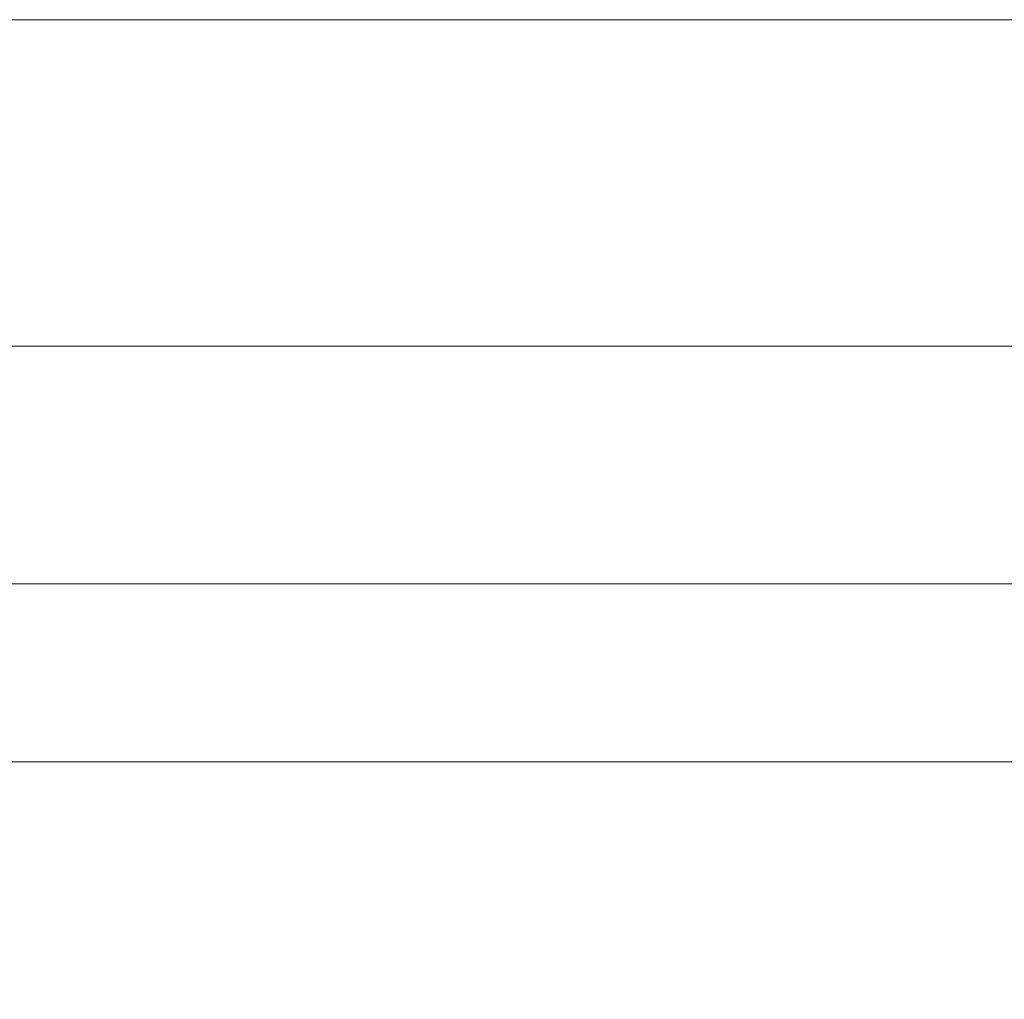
# Model space of a CAD drawing. Header units: millimetres. Extents: x -13532 to 2392, y -5241 to 5322.
# Tile 93 of 256: x -11077 to -11064, y 1073 to 1086. Entities that reach past the tile are written whole.
import ezdxf

# ---------------------------------------------------------------- set-up
doc = ezdxf.new("R2010")
doc.units = ezdxf.units.MM
doc.layers.get('Defpoints').update_dxf_attribs({"true_color": 0xdae6d4})
for name, color, linetype, lineweight, true_color in [('a___wymiary', 7, 'Continuous', 5, 0x666666), ('drzwi - AGP1', 7, 'Continuous', 13, 0x7f7f7f), ('WYMIARY - AGP1', 7, 'Continuous', 5, 0x716d5a)]:
    doc.layers.add(name, color=color, linetype=linetype, lineweight=lineweight, true_color=true_color)
doc.layers.add('uwagi', color=7, linetype='Continuous', lineweight=50, true_color=0xf82f6b, plot=False)
doc.styles.add('ARIAL NARROW', font='ARIALN.TTF', dxfattribs={"width": 0.9})
doc.dimstyles.new('wymiary agp1', dxfattribs={"dimtxt": 15, "dimasz": 5, "dimexe": 5, "dimexo": 5, "dimgap": 1.8, "dimtad": 1, "dimdec": 3, "dimrnd": 0.5, "dimdsep": 46, "dimtxsty": 'ARIAL NARROW', "dimblk": 'znacznik', "dimcen": 1.5, "dimse1": 1, "dimse2": 1, "dimclrd": 256, "dimclre": 256, "dimazin": 0, "dimtfac": 1, "dimtdec": 3, "dimtmove": 1, "dimatfit": 3, "dimldrblk": 'znacznik', "dimfxl": 1000, "dimfxlon": 1, "dimlwd": -1, "dimarcsym": 0})

# ---------------------------------------------------------------- blocks, each defined once
blk = doc.blocks.new('znacznik')
at = {"layer": 'a___wymiary'}
for p, q in [((0, 1.3936), (0, -1.3936)), ((1.3936, 0), (-1.3936, 0))]:
    blk.add_line(p, q, dxfattribs=at)
at = {"layer": 'a___wymiary', "const_width": 0.2}
blk.add_lwpolyline([(0.8759, 0.8759), (-0.8759, -0.8759)], dxfattribs=at)
blk = doc.blocks.new('*D505')
at = {"layer": 'Defpoints', "color": 0}
for p in [(-11552.107, 1075.854), (-9536.638, 1075.854), (-9536.638, 856.382)]:
    blk.add_point(p, dxfattribs=at)
at = {"layer": 'WYMIARY - AGP1'}
blk.add_line((-11547.107, 856.382), (-9541.638, 856.382), dxfattribs=at)
at = {"layer": 'WYMIARY - AGP1', "xscale": 5, "yscale": 5, "zscale": 5, "rotation": 180}
blk.add_blockref('znacznik', (-11552.107, 856.382), dxfattribs=at)
at = {"layer": 'WYMIARY - AGP1', "xscale": 5, "yscale": 5, "zscale": 5}
blk.add_blockref('znacznik', (-9536.638, 856.382), dxfattribs=at)
at = {"layer": 'WYMIARY - AGP1', "color": 18, "true_color": 0x000000, "insert": (-10578.766, 865.84), "char_height": 15, "attachment_point": 5, "style": 'ARIAL NARROW'}
blk.add_mtext('2015.5', dxfattribs=at)
blk = doc.blocks.new('wz1')
at = {"layer": 'drzwi - AGP1'}
for points in [[(-11179.607, 585.854), (-10335.879, 585.854)], [(-11178.458, 581.454), (-10338.669, 581.454)], [(-11178.458, 578.254), (-10339.681, 578.254)], [(-11179.607, 575.854), (-10335.729, 575.854)]]:
    blk.add_lwpolyline(points, dxfattribs=at)

msp = doc.modelspace()

# ---------------------------------------------------------------- block references
at = {"layer": 'uwagi'}
msp.add_blockref('wz1', (0, 500), dxfattribs=at)

# ---------------------------------------------------------------- dimensions: what is measured, and where the dimension line sits
at = {"layer": 'WYMIARY - AGP1'}
dim = msp.add_linear_dim(base=(-9536.638, 856.3817), p1=(-11552.1066, 1075.8544), p2=(-9536.638, 1075.8541), dimstyle='wymiary agp1', override={"dimclrd": 256, "dimclre": 256}, dxfattribs=at)
dim.commit()
dim.dimension.update_dxf_attribs({"geometry": '*D505', "text_midpoint": (-10578.7662, 856.3817), "dimtype": 160})

doc.saveas('drawing.dxf')
